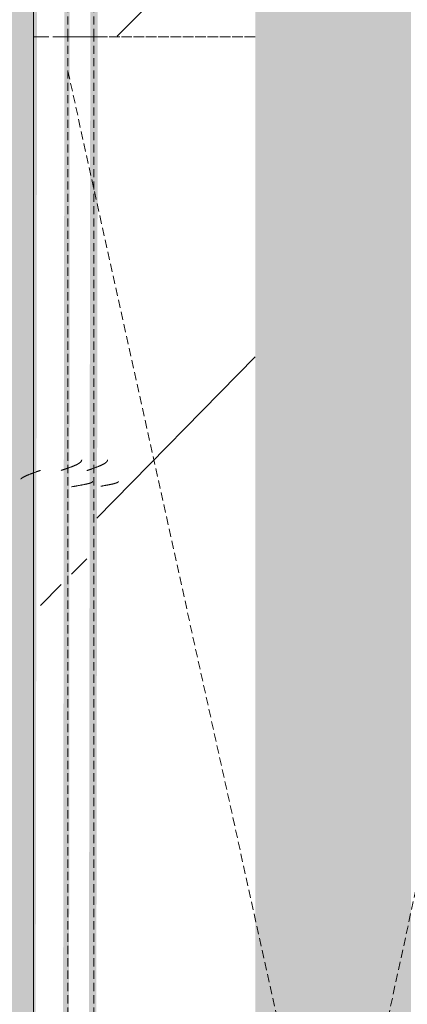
# Model space of a CAD drawing. Header units: millimetres. Extents: x 16156 to 91527, y 4646 to 113494.
# Tile 193 of 210: x 35489 to 35714, y 67155 to 67725. Entities that reach past the tile are written whole.
import ezdxf

# ---------------------------------------------------------------- set-up
doc = ezdxf.new("R2010")
doc.units = ezdxf.units.MM
doc.linetypes.add('ARC Demolished', pattern=[7.14375, 4.7625, -2.38125])
for name, color, linetype, lineweight in [('A--AR9__AlgVoorz', 1, 'Continuous', 9), ('A--L23__Vloeren', 3, 'Continuous', 9), ('A--L74__VasteSanitaireVoorz', 1, 'ARC Demolished', 9)]:
    doc.layers.add(name, color=color, linetype=linetype, lineweight=lineweight)
pattern_1 = [(135.439, (68430.44, -34604.8), (-212.1307, -208.9106), [])]
pattern_2 = [(135, (68430.44, -35670.5), (-212.132, -212.132), [])]
pattern_3 = [(315.439, (-67000.44, 34604.8), (205.6355, 215.307), [])]
pattern_4 = [(315, (-67000.44, 35670.5), (212.132, 212.132), [])]

# ---------------------------------------------------------------- blocks, each defined once
blk = doc.blocks.new('FP_297-AB-Begane grond - slooptekening')
at = {"layer": 'A--L74__VasteSanitaireVoorz'}
blk.add_line((715, -138.75), (-695, -138.75), dxfattribs=at)
blk = doc.blocks.new('FP_299-AB-Begane grond - slooptekening')
at = {"layer": 'A--L74__VasteSanitaireVoorz'}
blk.add_line((715, -153.75), (-695, -153.75), dxfattribs=at)
blk = doc.blocks.new('FP_300-AB-Begane grond - slooptekening')
at = {"layer": 'A--L74__VasteSanitaireVoorz'}
blk.add_line((-695, -173.75), (715, -173.75), dxfattribs=at)
blk = doc.blocks.new('52_PF_FB_Gutter_rectangle - End Outlet - 1430mm_W_ x 300mm_L_ x 60mm_H_ x 160mm_Dia_ 2-V290-AB-Begane grond - slooptekening')
at = {"layer": 'A--L74__VasteSanitaireVoorz', "linetype": 'Continuous'}
h = blk.add_hatch(dxfattribs=at)
h.set_pattern_fill('FP_82', color=256, style=0, pattern_type=2)
h.set_pattern_definition(pattern_1)
h.paths.add_polyline_path([(715, -134.42), (711, -45.2), (-695, -45.2), (-695, -137.1), (715, -137.1)])
h = blk.add_hatch(dxfattribs=at)
h.set_pattern_fill('FP_82', color=256, style=0, pattern_type=2)
h.set_pattern_definition(pattern_1)
h.paths.add_polyline_path([(715, -134.42), (711, -45.2), (-695, -45.2), (-695, -137.1), (715, -137.1)])
at = {"layer": 'A--L74__VasteSanitaireVoorz'}
h = blk.add_hatch(dxfattribs=at)
h.set_pattern_fill('FP_80', color=256, style=0, pattern_type=2)
h.set_pattern_definition(pattern_2)
h.paths.add_polyline_path([(715, -151.75), (711, -142.75), (-695, -142.75), (-695, -151.75), (711, -151.75)])
h = blk.add_hatch(dxfattribs=at)
h.set_pattern_fill('FP_80', color=256, style=0, pattern_type=2)
h.set_pattern_definition(pattern_2)
h.paths.add_polyline_path([(715, -151.75), (711, -142.75), (-695, -142.75), (-695, -151.75), (711, -151.75)])
h = blk.add_hatch(dxfattribs=at)
h.set_pattern_fill('FP_80', color=256, style=0, pattern_type=2)
h.set_pattern_definition(pattern_2)
h.paths.add_polyline_path([(715, -157.75), (-695, -157.75), (-695, -169.75), (715, -169.75)])
h = blk.add_hatch(dxfattribs=at)
h.set_pattern_fill('FP_80', color=256, style=0, pattern_type=2)
h.set_pattern_definition(pattern_2)
h.paths.add_polyline_path([(715, -157.75), (-695, -157.75), (-695, -169.75), (715, -169.75)])
for p, q in [((715, -45.2), (715, -137.1)), ((715, -137.1), (715, -138.75)), ((715, -139.14), (715, -138.33)), ((715, -142.75), (715, -138.75)), ((715, -142.75), (715, -151.75)), ((715, -151.75), (715, -153.75)), ((715, -157.75), (715, -153.75)), ((715, -157.75), (715, -169.75)), ((715, -173.75), (715, -169.75))]:
    blk.add_line(p, q, dxfattribs=at)
for name in ['FP_297-AB-Begane grond - slooptekening', 'FP_299-AB-Begane grond - slooptekening', 'FP_300-AB-Begane grond - slooptekening']:
    blk.add_blockref(name, (0, 0), dxfattribs=at)
blk = doc.blocks.new('FP_311-AB-Begane grond - slooptekening')
at = {"layer": 'A--L74__VasteSanitaireVoorz', "color": 240, "linetype": 'Continuous'}
for p, q in [((454.76, 134.61), (454.81, 134.31)), ((454.76, 134.61), (454.81, 134.31)), ((454.81, 134.31), (454.86, 134.02)), ((454.81, 134.31), (454.86, 134.02)), ((454.86, 134.02), (454.91, 133.72)), ((454.86, 134.02), (454.91, 133.72)), ((454.91, 133.72), (454.96, 133.43)), ((454.91, 133.72), (454.96, 133.43)), ((454.96, 133.43), (455.01, 133.14)), ((454.96, 133.43), (455.01, 133.14)), ((455.01, 133.14), (455.06, 132.85)), ((455.01, 133.14), (455.06, 132.85)), ((455.06, 132.85), (455.11, 132.57)), ((455.06, 132.85), (455.11, 132.57)), ((455.11, 132.57), (455.16, 132.29)), ((455.11, 132.57), (455.16, 132.29)), ((455.16, 132.29), (455.21, 132.01)), ((455.16, 132.29), (455.21, 132.01)), ((455.21, 132.01), (455.25, 131.73)), ((455.21, 132.01), (455.25, 131.73)), ((455.25, 131.73), (455.3, 131.45)), ((455.25, 131.73), (455.3, 131.45)), ((455.3, 131.45), (455.35, 131.18)), ((455.3, 131.45), (455.35, 131.18)), ((455.35, 131.18), (455.4, 130.91)), ((455.35, 131.18), (455.4, 130.91)), ((455.4, 130.91), (455.45, 130.65)), ((455.4, 130.91), (455.45, 130.65)), ((455.45, 130.65), (455.5, 130.39)), ((455.45, 130.65), (455.5, 130.39)), ((455.5, 130.39), (455.55, 130.13)), ((455.5, 130.39), (455.55, 130.13)), ((455.55, 130.13), (455.6, 129.88)), ((455.55, 130.13), (455.6, 129.88)), ((455.6, 129.88), (455.65, 129.63)), ((455.6, 129.88), (455.65, 129.63)), ((455.65, 129.63), (455.7, 129.39)), ((455.65, 129.63), (455.7, 129.39)), ((455.7, 129.39), (455.74, 129.15)), ((455.7, 129.39), (455.74, 129.15)), ((455.74, 129.15), (455.79, 128.91)), ((455.74, 129.15), (455.79, 128.91)), ((455.79, 128.91), (455.84, 128.68)), ((455.79, 128.91), (455.84, 128.68)), ((455.84, 128.68), (455.89, 128.45)), ((455.84, 128.68), (455.89, 128.45)), ((455.89, 128.45), (455.94, 128.23)), ((455.89, 128.45), (455.94, 128.23)), ((455.94, 128.23), (455.99, 128.02)), ((455.94, 128.23), (455.99, 128.02)), ((455.99, 128.02), (456.04, 127.81)), ((455.99, 128.02), (456.04, 127.81)), ((456.04, 127.81), (456.09, 127.6)), ((456.04, 127.81), (456.09, 127.6)), ((456.09, 127.6), (456.14, 127.4)), ((456.09, 127.6), (456.14, 127.4)), ((456.14, 127.4), (456.19, 127.21)), ((456.14, 127.4), (456.19, 127.21)), ((456.19, 127.21), (456.23, 127.02)), ((456.19, 127.21), (456.23, 127.02)), ((456.23, 127.02), (456.28, 126.84)), ((456.23, 127.02), (456.28, 126.84)), ((456.28, 126.84), (456.33, 126.66)), ((456.28, 126.84), (456.33, 126.66)), ((456.33, 126.66), (456.38, 126.49)), ((456.33, 126.66), (456.38, 126.49)), ((456.38, 126.49), (456.43, 126.33)), ((456.38, 126.49), (456.43, 126.33)), ((456.43, 126.33), (456.48, 126.17)), ((456.43, 126.33), (456.48, 126.17)), ((456.48, 126.17), (456.53, 126.02)), ((456.48, 126.17), (456.53, 126.02)), ((456.53, 126.02), (456.58, 125.87)), ((456.53, 126.02), (456.58, 125.87)), ((456.58, 125.87), (456.63, 125.73)), ((456.58, 125.87), (456.63, 125.73)), ((456.63, 125.73), (456.68, 125.6)), ((456.63, 125.73), (456.68, 125.6)), ((456.68, 125.6), (456.72, 125.47)), ((456.68, 125.6), (456.72, 125.47)), ((456.72, 125.47), (456.77, 125.35)), ((456.72, 125.47), (456.77, 125.35)), ((456.77, 125.35), (456.82, 125.24)), ((456.77, 125.35), (456.82, 125.24)), ((456.82, 125.24), (456.87, 125.14)), ((456.82, 125.24), (456.87, 125.14)), ((456.87, 125.14), (456.92, 125.04)), ((456.87, 125.14), (456.92, 125.04)), ((456.92, 125.04), (456.97, 124.95)), ((456.92, 125.04), (456.97, 124.95)), ((456.97, 124.95), (457.02, 124.86)), ((456.97, 124.95), (457.02, 124.86)), ((457.02, 124.86), (457.07, 124.79)), ((457.02, 124.86), (457.07, 124.79)), ((457.07, 124.79), (457.12, 124.72)), ((457.07, 124.79), (457.12, 124.72)), ((457.12, 124.72), (457.16, 124.66)), ((457.12, 124.72), (457.16, 124.66)), ((457.16, 124.66), (457.21, 124.6)), ((457.16, 124.66), (457.21, 124.6)), ((457.21, 124.6), (457.26, 124.55)), ((457.21, 124.6), (457.26, 124.55)), ((457.26, 124.55), (457.31, 124.51)), ((457.26, 124.55), (457.31, 124.51)), ((457.31, 124.51), (457.36, 124.48)), ((457.31, 124.51), (457.36, 124.48)), ((457.36, 124.48), (457.41, 124.45)), ((457.36, 124.48), (457.41, 124.45)), ((457.41, 124.45), (457.46, 124.43)), ((457.41, 124.45), (457.46, 124.43)), ((457.46, 124.43), (457.51, 124.42)), ((457.46, 124.43), (457.51, 124.42))]:
    blk.add_line(p, q, dxfattribs=at)
blk = doc.blocks.new('FP_312-AB-Begane grond - slooptekening')
at = {"layer": 'A--L74__VasteSanitaireVoorz', "color": 240, "linetype": 'Continuous'}
for p, q in [((463.83, 142.75), (463.92, 142.46)), ((463.83, 142.75), (463.92, 142.46)), ((463.92, 142.46), (464.02, 142.16)), ((463.92, 142.46), (464.02, 142.16)), ((464.02, 142.16), (464.12, 141.87)), ((464.02, 142.16), (464.12, 141.87)), ((464.12, 141.87), (464.22, 141.58)), ((464.12, 141.87), (464.22, 141.58)), ((464.22, 141.58), (464.32, 141.28)), ((464.22, 141.58), (464.32, 141.28)), ((464.32, 141.28), (464.42, 140.99)), ((464.32, 141.28), (464.42, 140.99)), ((464.42, 140.99), (464.51, 140.7)), ((464.42, 140.99), (464.51, 140.7)), ((464.51, 140.7), (464.61, 140.41)), ((464.51, 140.7), (464.61, 140.41)), ((464.61, 140.41), (464.71, 140.13)), ((464.61, 140.41), (464.71, 140.13)), ((464.71, 140.13), (464.81, 139.84)), ((464.71, 140.13), (464.81, 139.84)), ((464.81, 139.84), (464.91, 139.55)), ((464.81, 139.84), (464.91, 139.55)), ((464.91, 139.55), (465, 139.27)), ((464.91, 139.55), (465, 139.27)), ((465, 139.27), (465.1, 138.99)), ((465, 139.27), (465.1, 138.99)), ((465.1, 138.99), (465.2, 138.71)), ((465.1, 138.99), (465.2, 138.71)), ((465.2, 138.71), (465.3, 138.44)), ((465.2, 138.71), (465.3, 138.44)), ((465.3, 138.44), (465.4, 138.17)), ((465.3, 138.44), (465.4, 138.17)), ((465.4, 138.17), (465.5, 137.89)), ((465.4, 138.17), (465.5, 137.89)), ((465.5, 137.89), (465.59, 137.63)), ((465.5, 137.89), (465.59, 137.63)), ((465.59, 137.63), (465.69, 137.36)), ((465.59, 137.63), (465.69, 137.36)), ((465.69, 137.36), (465.79, 137.1)), ((465.69, 137.36), (465.79, 137.1)), ((465.79, 137.1), (465.89, 136.84)), ((465.79, 137.1), (465.89, 136.84)), ((465.89, 136.84), (465.99, 136.59)), ((465.89, 136.84), (465.99, 136.59)), ((465.99, 136.59), (466.08, 136.34)), ((465.99, 136.59), (466.08, 136.34)), ((466.08, 136.34), (466.18, 136.09)), ((466.08, 136.34), (466.18, 136.09)), ((466.18, 136.09), (466.28, 135.85)), ((466.18, 136.09), (466.28, 135.85)), ((466.28, 135.85), (466.38, 135.61)), ((466.28, 135.85), (466.38, 135.61)), ((466.38, 135.61), (466.48, 135.38)), ((466.38, 135.61), (466.48, 135.38)), ((466.48, 135.38), (466.58, 135.15)), ((466.48, 135.38), (466.58, 135.15)), ((466.58, 135.15), (466.67, 134.92)), ((466.58, 135.15), (466.67, 134.92)), ((466.67, 134.92), (466.77, 134.7)), ((466.67, 134.92), (466.77, 134.7)), ((466.77, 134.7), (466.87, 134.49)), ((466.77, 134.7), (466.87, 134.49)), ((466.87, 134.49), (466.97, 134.28)), ((466.87, 134.49), (466.97, 134.28)), ((466.97, 134.28), (467.07, 134.07)), ((466.97, 134.28), (467.07, 134.07)), ((467.07, 134.07), (467.16, 133.87)), ((467.07, 134.07), (467.16, 133.87)), ((467.16, 133.87), (467.26, 133.68)), ((467.16, 133.87), (467.26, 133.68)), ((467.26, 133.68), (467.36, 133.49)), ((467.26, 133.68), (467.36, 133.49)), ((467.36, 133.49), (467.46, 133.31)), ((467.36, 133.49), (467.46, 133.31)), ((467.46, 133.31), (467.56, 133.13)), ((467.46, 133.31), (467.56, 133.13)), ((467.56, 133.13), (467.66, 132.95)), ((467.56, 133.13), (467.66, 132.95)), ((467.66, 132.95), (467.75, 132.79)), ((467.66, 132.95), (467.75, 132.79)), ((467.75, 132.79), (467.85, 132.63)), ((467.75, 132.79), (467.85, 132.63)), ((467.85, 132.63), (467.95, 132.47)), ((467.85, 132.63), (467.95, 132.47)), ((467.95, 132.47), (468.05, 132.33)), ((467.95, 132.47), (468.05, 132.33)), ((468.05, 132.33), (468.15, 132.18)), ((468.05, 132.33), (468.15, 132.18)), ((468.15, 132.18), (468.24, 132.05)), ((468.15, 132.18), (468.24, 132.05)), ((468.24, 132.05), (468.34, 131.92)), ((468.24, 132.05), (468.34, 131.92)), ((468.34, 131.92), (468.44, 131.8)), ((468.34, 131.92), (468.44, 131.8)), ((468.44, 131.8), (468.54, 131.68)), ((468.44, 131.8), (468.54, 131.68)), ((468.54, 131.68), (468.64, 131.57)), ((468.54, 131.68), (468.64, 131.57)), ((468.64, 131.57), (468.74, 131.47)), ((468.64, 131.57), (468.74, 131.47)), ((468.74, 131.47), (468.83, 131.37)), ((468.74, 131.47), (468.83, 131.37)), ((468.83, 131.37), (468.93, 131.29)), ((468.83, 131.37), (468.93, 131.29)), ((468.93, 131.29), (469.03, 131.2)), ((468.93, 131.29), (469.03, 131.2)), ((469.03, 131.2), (469.13, 131.13)), ((469.03, 131.2), (469.13, 131.13)), ((469.13, 131.13), (469.23, 131.06)), ((469.13, 131.13), (469.23, 131.06)), ((469.23, 131.06), (469.32, 131)), ((469.23, 131.06), (469.32, 131)), ((469.32, 131), (469.42, 130.95)), ((469.32, 131), (469.42, 130.95)), ((469.42, 130.95), (469.52, 130.9)), ((469.42, 130.95), (469.52, 130.9)), ((469.52, 130.9), (469.62, 130.86)), ((469.52, 130.9), (469.62, 130.86)), ((469.62, 130.86), (469.72, 130.83)), ((469.62, 130.86), (469.72, 130.83)), ((469.72, 130.83), (469.82, 130.8)), ((469.72, 130.83), (469.82, 130.8)), ((469.82, 130.8), (469.91, 130.78)), ((469.82, 130.8), (469.91, 130.78)), ((469.91, 130.78), (470.01, 130.77)), ((469.91, 130.78), (470.01, 130.77))]:
    blk.add_line(p, q, dxfattribs=at)
at = {"layer": 'A--L74__VasteSanitaireVoorz'}
blk.add_line((-695, 138.75), (715, 138.75), dxfattribs=at)
blk = doc.blocks.new('FP_313-AB-Begane grond - slooptekening')
at = {"layer": 'A--L74__VasteSanitaireVoorz', "color": 240, "linetype": 'Continuous'}
for p, q in [((454.42, 151.75), (454.47, 151.45)), ((454.42, 151.75), (454.47, 151.45)), ((454.47, 151.45), (454.52, 151.14)), ((454.47, 151.45), (454.52, 151.14)), ((454.52, 151.14), (454.57, 150.84)), ((454.52, 151.14), (454.57, 150.84)), ((454.57, 150.84), (454.62, 150.54)), ((454.57, 150.84), (454.62, 150.54)), ((454.62, 150.54), (454.67, 150.24)), ((454.62, 150.54), (454.67, 150.24)), ((454.67, 150.24), (454.72, 149.94)), ((454.67, 150.24), (454.72, 149.94)), ((454.72, 149.94), (454.76, 149.64)), ((454.72, 149.94), (454.76, 149.64)), ((454.76, 149.64), (454.81, 149.34)), ((454.76, 149.64), (454.81, 149.34)), ((454.81, 149.34), (454.86, 149.05)), ((454.81, 149.34), (454.86, 149.05)), ((454.86, 149.05), (454.91, 148.75)), ((454.86, 149.05), (454.91, 148.75)), ((454.91, 148.75), (454.96, 148.46)), ((454.91, 148.75), (454.96, 148.46)), ((454.96, 148.46), (455.01, 148.17)), ((454.96, 148.46), (455.01, 148.17)), ((455.01, 148.17), (455.06, 147.88)), ((455.01, 148.17), (455.06, 147.88)), ((455.06, 147.88), (455.11, 147.6)), ((455.06, 147.88), (455.11, 147.6)), ((455.11, 147.6), (455.16, 147.31)), ((455.11, 147.6), (455.16, 147.31)), ((455.16, 147.31), (455.21, 147.03)), ((455.16, 147.31), (455.21, 147.03)), ((455.21, 147.03), (455.26, 146.75)), ((455.21, 147.03), (455.26, 146.75)), ((455.26, 146.75), (455.3, 146.48)), ((455.26, 146.75), (455.3, 146.48)), ((455.3, 146.48), (455.35, 146.21)), ((455.3, 146.48), (455.35, 146.21)), ((455.35, 146.21), (455.4, 145.94)), ((455.35, 146.21), (455.4, 145.94)), ((455.4, 145.94), (455.45, 145.67)), ((455.4, 145.94), (455.45, 145.67)), ((455.45, 145.67), (455.5, 145.41)), ((455.45, 145.67), (455.5, 145.41)), ((455.5, 145.41), (455.55, 145.15)), ((455.5, 145.41), (455.55, 145.15)), ((455.55, 145.15), (455.6, 144.9)), ((455.55, 145.15), (455.6, 144.9)), ((455.6, 144.9), (455.65, 144.65)), ((455.6, 144.9), (455.65, 144.65)), ((455.65, 144.65), (455.7, 144.4)), ((455.65, 144.65), (455.7, 144.4)), ((455.7, 144.4), (455.75, 144.16)), ((455.7, 144.4), (455.75, 144.16)), ((455.75, 144.16), (455.8, 143.93)), ((455.75, 144.16), (455.8, 143.93)), ((455.8, 143.93), (455.84, 143.7)), ((455.8, 143.93), (455.84, 143.7)), ((455.84, 143.7), (455.89, 143.47)), ((455.84, 143.7), (455.89, 143.47)), ((455.89, 143.47), (455.94, 143.25)), ((455.89, 143.47), (455.94, 143.25)), ((455.94, 143.25), (455.99, 143.03)), ((455.94, 143.25), (455.99, 143.03)), ((455.99, 143.03), (456.04, 142.82)), ((455.99, 143.03), (456.04, 142.82)), ((456.04, 142.82), (456.09, 142.61)), ((456.04, 142.82), (456.09, 142.61)), ((456.09, 142.61), (456.14, 142.41)), ((456.09, 142.61), (456.14, 142.41)), ((456.14, 142.41), (456.19, 142.22)), ((456.14, 142.41), (456.19, 142.22)), ((456.19, 142.22), (456.24, 142.03)), ((456.19, 142.22), (456.24, 142.03)), ((456.24, 142.03), (456.29, 141.85)), ((456.24, 142.03), (456.29, 141.85)), ((456.29, 141.85), (456.34, 141.67)), ((456.29, 141.85), (456.34, 141.67)), ((456.34, 141.67), (456.38, 141.5)), ((456.34, 141.67), (456.38, 141.5)), ((456.38, 141.5), (456.43, 141.33)), ((456.38, 141.5), (456.43, 141.33)), ((456.43, 141.33), (456.48, 141.17)), ((456.43, 141.33), (456.48, 141.17)), ((456.48, 141.17), (456.53, 141.02)), ((456.48, 141.17), (456.53, 141.02)), ((456.53, 141.02), (456.58, 140.88)), ((456.53, 141.02), (456.58, 140.88)), ((456.58, 140.88), (456.63, 140.74)), ((456.58, 140.88), (456.63, 140.74)), ((456.63, 140.74), (456.68, 140.6)), ((456.63, 140.74), (456.68, 140.6)), ((456.68, 140.6), (456.73, 140.48)), ((456.68, 140.6), (456.73, 140.48)), ((456.73, 140.48), (456.78, 140.36)), ((456.73, 140.48), (456.78, 140.36)), ((456.78, 140.36), (456.83, 140.25)), ((456.78, 140.36), (456.83, 140.25)), ((456.83, 140.25), (456.88, 140.14)), ((456.83, 140.25), (456.88, 140.14)), ((456.88, 140.14), (456.92, 140.04)), ((456.88, 140.14), (456.92, 140.04)), ((456.92, 140.04), (456.97, 139.95)), ((456.92, 140.04), (456.97, 139.95)), ((456.97, 139.95), (457.02, 139.87)), ((456.97, 139.95), (457.02, 139.87)), ((457.02, 139.87), (457.07, 139.79)), ((457.02, 139.87), (457.07, 139.79)), ((457.07, 139.79), (457.12, 139.72)), ((457.07, 139.79), (457.12, 139.72)), ((457.12, 139.72), (457.17, 139.66)), ((457.12, 139.72), (457.17, 139.66)), ((457.17, 139.66), (457.22, 139.6)), ((457.17, 139.66), (457.22, 139.6)), ((457.22, 139.6), (457.27, 139.55)), ((457.22, 139.6), (457.27, 139.55)), ((457.27, 139.55), (457.32, 139.51)), ((457.27, 139.55), (457.32, 139.51)), ((457.32, 139.51), (457.37, 139.48)), ((457.32, 139.51), (457.37, 139.48)), ((457.37, 139.48), (457.42, 139.45)), ((457.37, 139.48), (457.42, 139.45)), ((457.42, 139.45), (457.46, 139.43)), ((457.42, 139.45), (457.46, 139.43)), ((457.46, 139.43), (457.51, 139.42)), ((457.46, 139.43), (457.51, 139.42))]:
    blk.add_line(p, q, dxfattribs=at)
blk = doc.blocks.new('FP_314-AB-Begane grond - slooptekening')
at = {"layer": 'A--L74__VasteSanitaireVoorz', "color": 240, "linetype": 'Continuous'}
for p, q in [((463.86, 157.75), (463.96, 157.46)), ((463.86, 157.75), (463.96, 157.46)), ((463.96, 157.46), (464.05, 157.16)), ((463.96, 157.46), (464.05, 157.16)), ((464.05, 157.16), (464.15, 156.87)), ((464.05, 157.16), (464.15, 156.87)), ((464.15, 156.87), (464.25, 156.58)), ((464.15, 156.87), (464.25, 156.58)), ((464.25, 156.58), (464.35, 156.28)), ((464.25, 156.58), (464.35, 156.28)), ((464.35, 156.28), (464.45, 155.99)), ((464.35, 156.28), (464.45, 155.99)), ((464.45, 155.99), (464.55, 155.7)), ((464.45, 155.99), (464.55, 155.7)), ((464.55, 155.7), (464.64, 155.41)), ((464.55, 155.7), (464.64, 155.41)), ((464.64, 155.41), (464.74, 155.13)), ((464.64, 155.41), (464.74, 155.13)), ((464.74, 155.13), (464.84, 154.84)), ((464.74, 155.13), (464.84, 154.84)), ((464.84, 154.84), (464.94, 154.55)), ((464.84, 154.84), (464.94, 154.55)), ((464.94, 154.55), (465.04, 154.27)), ((464.94, 154.55), (465.04, 154.27)), ((465.04, 154.27), (465.13, 153.99)), ((465.04, 154.27), (465.13, 153.99)), ((465.13, 153.99), (465.23, 153.71)), ((465.13, 153.99), (465.23, 153.71)), ((465.23, 153.71), (465.33, 153.44)), ((465.23, 153.71), (465.33, 153.44)), ((465.33, 153.44), (465.43, 153.17)), ((465.33, 153.44), (465.43, 153.17)), ((465.43, 153.17), (465.53, 152.89)), ((465.43, 153.17), (465.53, 152.89)), ((465.53, 152.89), (465.63, 152.63)), ((465.53, 152.89), (465.63, 152.63)), ((465.63, 152.63), (465.72, 152.36)), ((465.63, 152.63), (465.72, 152.36)), ((465.72, 152.36), (465.82, 152.1)), ((465.72, 152.36), (465.82, 152.1)), ((465.82, 152.1), (465.92, 151.84)), ((465.82, 152.1), (465.92, 151.84)), ((465.92, 151.84), (466.02, 151.59)), ((465.92, 151.84), (466.02, 151.59)), ((466.02, 151.59), (466.12, 151.34)), ((466.02, 151.59), (466.12, 151.34)), ((466.12, 151.34), (466.21, 151.09)), ((466.12, 151.34), (466.21, 151.09)), ((466.21, 151.09), (466.31, 150.85)), ((466.21, 151.09), (466.31, 150.85)), ((466.31, 150.85), (466.41, 150.61)), ((466.31, 150.85), (466.41, 150.61)), ((466.41, 150.61), (466.51, 150.38)), ((466.41, 150.61), (466.51, 150.38)), ((466.51, 150.38), (466.61, 150.15)), ((466.51, 150.38), (466.61, 150.15)), ((466.61, 150.15), (466.71, 149.92)), ((466.61, 150.15), (466.71, 149.92)), ((466.71, 149.92), (466.8, 149.7)), ((466.71, 149.92), (466.8, 149.7)), ((466.8, 149.7), (466.9, 149.49)), ((466.8, 149.7), (466.9, 149.49)), ((466.9, 149.49), (467, 149.28)), ((466.9, 149.49), (467, 149.28)), ((467, 149.28), (467.1, 149.07)), ((467, 149.28), (467.1, 149.07)), ((467.1, 149.07), (467.2, 148.87)), ((467.1, 149.07), (467.2, 148.87)), ((467.2, 148.87), (467.29, 148.68)), ((467.2, 148.87), (467.29, 148.68)), ((467.29, 148.68), (467.39, 148.49)), ((467.29, 148.68), (467.39, 148.49)), ((467.39, 148.49), (467.49, 148.31)), ((467.39, 148.49), (467.49, 148.31)), ((467.49, 148.31), (467.59, 148.13)), ((467.49, 148.31), (467.59, 148.13)), ((467.59, 148.13), (467.69, 147.95)), ((467.59, 148.13), (467.69, 147.95)), ((467.69, 147.95), (467.79, 147.79)), ((467.69, 147.95), (467.79, 147.79)), ((467.79, 147.79), (467.88, 147.63)), ((467.79, 147.79), (467.88, 147.63)), ((467.88, 147.63), (467.98, 147.47)), ((467.88, 147.63), (467.98, 147.47)), ((467.98, 147.47), (468.08, 147.33)), ((467.98, 147.47), (468.08, 147.33)), ((468.08, 147.33), (468.18, 147.18)), ((468.08, 147.33), (468.18, 147.18)), ((468.18, 147.18), (468.28, 147.05)), ((468.18, 147.18), (468.28, 147.05)), ((468.28, 147.05), (468.37, 146.92)), ((468.28, 147.05), (468.37, 146.92)), ((468.37, 146.92), (468.47, 146.8)), ((468.37, 146.92), (468.47, 146.8)), ((468.47, 146.8), (468.57, 146.68)), ((468.47, 146.8), (468.57, 146.68)), ((468.57, 146.68), (468.67, 146.57)), ((468.57, 146.68), (468.67, 146.57)), ((468.67, 146.57), (468.77, 146.47)), ((468.67, 146.57), (468.77, 146.47)), ((468.77, 146.47), (468.87, 146.37)), ((468.77, 146.47), (468.87, 146.37)), ((468.87, 146.37), (468.96, 146.29)), ((468.87, 146.37), (468.96, 146.29)), ((468.96, 146.29), (469.06, 146.2)), ((468.96, 146.29), (469.06, 146.2)), ((469.06, 146.2), (469.16, 146.13)), ((469.06, 146.2), (469.16, 146.13)), ((469.16, 146.13), (469.26, 146.06)), ((469.16, 146.13), (469.26, 146.06)), ((469.26, 146.06), (469.36, 146)), ((469.26, 146.06), (469.36, 146)), ((469.36, 146), (469.45, 145.95)), ((469.36, 146), (469.45, 145.95)), ((469.45, 145.95), (469.55, 145.9)), ((469.45, 145.95), (469.55, 145.9)), ((469.55, 145.9), (469.65, 145.86)), ((469.55, 145.9), (469.65, 145.86)), ((469.65, 145.86), (469.75, 145.83)), ((469.65, 145.86), (469.75, 145.83)), ((469.75, 145.83), (469.85, 145.8)), ((469.75, 145.83), (469.85, 145.8)), ((469.85, 145.8), (469.95, 145.78)), ((469.85, 145.8), (469.95, 145.78)), ((469.95, 145.78), (470.04, 145.77)), ((469.95, 145.78), (470.04, 145.77))]:
    blk.add_line(p, q, dxfattribs=at)
at = {"layer": 'A--L74__VasteSanitaireVoorz'}
blk.add_line((-695, 153.75), (715, 153.75), dxfattribs=at)
blk = doc.blocks.new('FP_315-AB-Begane grond - slooptekening')
at = {"layer": 'A--L74__VasteSanitaireVoorz', "color": 240, "linetype": 'Continuous'}
for p, q in [((458.85, 181.13), (458.95, 181.03)), ((458.85, 181.13), (458.95, 181.03)), ((458.95, 181.03), (459.05, 180.93)), ((458.95, 181.03), (459.05, 180.93)), ((459.05, 180.93), (459.15, 180.82)), ((459.05, 180.93), (459.15, 180.82)), ((459.15, 180.82), (459.24, 180.7)), ((459.15, 180.82), (459.24, 180.7)), ((459.24, 180.7), (459.34, 180.58)), ((459.24, 180.7), (459.34, 180.58)), ((459.34, 180.58), (459.44, 180.45)), ((459.34, 180.58), (459.44, 180.45)), ((459.44, 180.45), (459.54, 180.32)), ((459.44, 180.45), (459.54, 180.32)), ((459.54, 180.32), (459.64, 180.17)), ((459.54, 180.32), (459.64, 180.17)), ((459.64, 180.17), (459.73, 180.03)), ((459.64, 180.17), (459.73, 180.03)), ((459.73, 180.03), (459.83, 179.87)), ((459.73, 180.03), (459.83, 179.87)), ((459.83, 179.87), (459.93, 179.71)), ((459.83, 179.87), (459.93, 179.71)), ((459.93, 179.71), (460.03, 179.55)), ((459.93, 179.71), (460.03, 179.55)), ((460.03, 179.55), (460.13, 179.37)), ((460.03, 179.55), (460.13, 179.37)), ((460.13, 179.37), (460.23, 179.19)), ((460.13, 179.37), (460.23, 179.19)), ((460.23, 179.19), (460.32, 179.01)), ((460.23, 179.19), (460.32, 179.01)), ((460.32, 179.01), (460.42, 178.82)), ((460.32, 179.01), (460.42, 178.82)), ((460.42, 178.82), (460.52, 178.63)), ((460.42, 178.82), (460.52, 178.63)), ((460.52, 178.63), (460.62, 178.43)), ((460.52, 178.63), (460.62, 178.43)), ((460.62, 178.43), (460.72, 178.22)), ((460.62, 178.43), (460.72, 178.22)), ((460.72, 178.22), (460.81, 178.01)), ((460.72, 178.22), (460.81, 178.01)), ((460.81, 178.01), (460.91, 177.8)), ((460.81, 178.01), (460.91, 177.8)), ((460.91, 177.8), (461.01, 177.58)), ((460.91, 177.8), (461.01, 177.58)), ((461.01, 177.58), (461.11, 177.35)), ((461.01, 177.58), (461.11, 177.35)), ((461.11, 177.35), (461.21, 177.12)), ((461.11, 177.35), (461.21, 177.12)), ((461.21, 177.12), (461.31, 176.89)), ((461.21, 177.12), (461.31, 176.89)), ((461.31, 176.89), (461.4, 176.65)), ((461.31, 176.89), (461.4, 176.65)), ((461.4, 176.65), (461.5, 176.41)), ((461.4, 176.65), (461.5, 176.41)), ((461.5, 176.41), (461.6, 176.16)), ((461.5, 176.41), (461.6, 176.16)), ((461.6, 176.16), (461.7, 175.91)), ((461.6, 176.16), (461.7, 175.91)), ((461.7, 175.91), (461.8, 175.66)), ((461.7, 175.91), (461.8, 175.66)), ((461.8, 175.66), (461.89, 175.4)), ((461.8, 175.66), (461.89, 175.4)), ((461.89, 175.4), (461.99, 175.14)), ((461.89, 175.4), (461.99, 175.14)), ((461.99, 175.14), (462.09, 174.87)), ((461.99, 175.14), (462.09, 174.87)), ((462.09, 174.87), (462.19, 174.61)), ((462.09, 174.87), (462.19, 174.61)), ((462.19, 174.61), (462.29, 174.33)), ((462.19, 174.61), (462.29, 174.33)), ((462.29, 174.33), (462.39, 174.06)), ((462.29, 174.33), (462.39, 174.06)), ((462.39, 174.06), (462.48, 173.79)), ((462.39, 174.06), (462.48, 173.79)), ((462.48, 173.79), (462.58, 173.51)), ((462.48, 173.79), (462.58, 173.51)), ((462.58, 173.51), (462.68, 173.23)), ((462.58, 173.51), (462.68, 173.23)), ((462.68, 173.23), (462.78, 172.95)), ((462.68, 173.23), (462.78, 172.95)), ((462.78, 172.95), (462.88, 172.66)), ((462.78, 172.95), (462.88, 172.66)), ((462.88, 172.66), (462.97, 172.37)), ((462.88, 172.66), (462.97, 172.37)), ((462.97, 172.37), (463.07, 172.09)), ((462.97, 172.37), (463.07, 172.09)), ((463.07, 172.09), (463.17, 171.8)), ((463.07, 172.09), (463.17, 171.8)), ((463.17, 171.8), (463.27, 171.51)), ((463.17, 171.8), (463.27, 171.51)), ((463.27, 171.51), (463.37, 171.22)), ((463.27, 171.51), (463.37, 171.22)), ((463.37, 171.22), (463.47, 170.92)), ((463.37, 171.22), (463.47, 170.92)), ((463.47, 170.92), (463.56, 170.63)), ((463.47, 170.92), (463.56, 170.63)), ((463.56, 170.63), (463.66, 170.34)), ((463.56, 170.63), (463.66, 170.34)), ((463.66, 170.34), (463.76, 170.04)), ((463.66, 170.34), (463.76, 170.04)), ((463.76, 170.04), (463.86, 169.75)), ((463.76, 170.04), (463.86, 169.75))]:
    blk.add_line(p, q, dxfattribs=at)
at = {"layer": 'A--L74__VasteSanitaireVoorz'}
blk.add_line((715, 173.75), (-695, 173.75), dxfattribs=at)
blk = doc.blocks.new('52_PF_FB_Gutter_rectangle - End Outlet - 1430mm_W_ x 300mm_L_ x 60mm_H_ x 160mm_Dia_ 2-V305-AB-Begane grond - slooptekening')
at = {"layer": 'A--L74__VasteSanitaireVoorz'}
h = blk.add_hatch(dxfattribs=at)
h.set_pattern_fill('FP_83', color=256, style=0, pattern_type=2)
h.set_pattern_definition(pattern_4)
h.paths.add_polyline_path([(-695, 169.75), (-695, 157.75), (715, 157.75), (715, 169.75), (-418.25, 169.75)])
h = blk.add_hatch(dxfattribs=at)
h.set_pattern_fill('FP_83', color=256, style=0, pattern_type=2)
h.set_pattern_definition(pattern_4)
h.paths.add_polyline_path([(-695, 169.75), (-695, 157.75), (715, 157.75), (715, 169.75), (-418.25, 169.75)])
h = blk.add_hatch(dxfattribs=at)
h.set_pattern_fill('FP_83', color=256, style=0, pattern_type=2)
h.set_pattern_definition(pattern_4)
h.paths.add_polyline_path([(-695, 142.75), (715, 142.75), (715, 151.75), (-695, 151.75)])
h = blk.add_hatch(dxfattribs=at)
h.set_pattern_fill('FP_83', color=256, style=0, pattern_type=2)
h.set_pattern_definition(pattern_4)
h.paths.add_polyline_path([(-695, 142.75), (715, 142.75), (715, 151.75), (-695, 151.75)])
at = {"layer": 'A--L74__VasteSanitaireVoorz', "linetype": 'Continuous'}
h = blk.add_hatch(dxfattribs=at)
h.set_pattern_fill('FP_85', color=256, style=0, pattern_type=2)
h.set_pattern_definition(pattern_3)
h.paths.add_polyline_path([(-695, 134.42), (-695, 45.2), (715, 45.2), (715, 137.1), (-695, 137.1)])
h = blk.add_hatch(dxfattribs=at)
h.set_pattern_fill('FP_85', color=256, style=0, pattern_type=2)
h.set_pattern_definition(pattern_3)
h.paths.add_polyline_path([(-695, 134.42), (-695, 45.2), (715, 45.2), (715, 137.1), (-695, 137.1)])
at = {"layer": 'A--L74__VasteSanitaireVoorz'}
for p, q in [((715, 169.75), (715, 173.75)), ((715, 169.75), (715, 157.75)), ((715, 153.75), (715, 157.75)), ((0, 0), (695, 153.75)), ((715, 153.75), (715, 151.75)), ((715, 151.75), (715, 142.75)), ((715, 138.75), (715, 142.75)), ((715, 138.33), (715, 139.14)), ((715, 138.75), (715, 137.1)), ((715, 137.1), (715, 45.2)), ((0, 0), (691.25, -150))]:
    blk.add_line(p, q, dxfattribs=at)
for name in ['FP_315-AB-Begane grond - slooptekening', 'FP_314-AB-Begane grond - slooptekening', 'FP_312-AB-Begane grond - slooptekening']:
    blk.add_blockref(name, (0, 0), dxfattribs=at)
at = {"layer": 'A--L74__VasteSanitaireVoorz', "linetype": 'Continuous'}
for name in ['FP_313-AB-Begane grond - slooptekening', 'FP_311-AB-Begane grond - slooptekening']:
    blk.add_blockref(name, (0, 0), dxfattribs=at)

msp = doc.modelspace()

# ---------------------------------------------------------------- hatches: boundary and pattern name
at = {"layer": 'A--AR9__AlgVoorz'}
h = msp.add_hatch(color=7, dxfattribs=at)
h.paths.add_polyline_path([(34992.21, 66090.94), (35035.69, 66090.94), (35035.69, 66103.44), (44949.11, 66103.44), (44949.11, 69721.44), (44914.25, 69721.44), (44914.25, 68707.44), (43114.25, 68707.44), (43114.25, 69721.44), (41917.26, 69725.44), (41917.26, 70221.44), (43114.25, 70224.13), (43114.25, 72321.44), (41917.26, 72325.44), (41917.26, 72821.44), (43114.25, 72829.12), (43114.25, 73543.44), (44914.25, 73543.44), (44914.25, 72821.44), (44949.11, 72821.44), (44946.01, 73925.94), (39384.05, 73925.94), (39384.05, 73938.44), (33209.25, 73938.44), (33209.25, 72383.44), (32470.07, 72383.44), (32470.07, 70583.44), (33209.25, 70583.44), (33209.25, 66383.44), (32470.07, 66383.44), (32470.07, 66090.94), (34835.58, 66090.94)])
h.paths.add_polyline_path([(37637.57, 66285.44), (35496.75, 66289.44), (35500.75, 66304.27), (35844.25, 66305.44), (35840.25, 69126.62), (35496.75, 69129.44), (35496.77, 69144.27), (38106.75, 69141.01), (38102.75, 69126.62), (37759.25, 69125.44), (37763.25, 66304.27), (38106.75, 66297.88), (38106.75, 66286.62), (37759.25, 66285.44)])
h.paths.add_polyline_path([(35828.25, 66305.44), (35824.38, 66305.44), (35828.25, 69125.44), (35844.11, 69125.44), (35840.25, 66305.44)])
h.paths.add_polyline_path([(38104.75, 66305.44), (38086.88, 66305.44), (38090.75, 69125.44), (38106.61, 69125.44), (38105.58, 66305.44)])
h.paths.add_polyline_path([(35497.28, 66305.44), (35496.88, 66305.44), (35500.75, 69125.44), (35516.61, 69125.44), (35512.75, 66305.44), (35497.92, 66305.44)])
h.paths.add_polyline_path([(38070.1, 66305.44), (37978.2, 66305.44), (37978.2, 69125.44), (38071.54, 69125.44), (38070.54, 66305.44)])
h.paths.add_polyline_path([(37759.78, 66305.44), (37759.38, 66305.44), (37763.25, 69125.44), (37779.11, 69125.44), (37775.25, 66305.44), (37760.42, 66305.44)])
h.paths.add_polyline_path([(38084.75, 66305.44), (38071.88, 66305.44), (38075.75, 69125.44), (38086.68, 69125.44), (38085.27, 66305.44)])
h.paths.add_polyline_path([(35517.02, 66305.44), (35516.82, 66305.44), (35518.75, 69125.44), (35531.61, 69125.44), (35527.75, 66305.44), (35517.33, 66305.44)])
h.paths.add_polyline_path([(35769.58, 66305.44), (35715.7, 66305.44), (35715.7, 69125.44), (35809.04, 69125.44), (35807.6, 66305.44)])
h.paths.add_polyline_path([(35822.25, 66305.44), (35809.38, 66305.44), (35813.25, 69125.44), (35824.18, 69125.44), (35822.77, 66305.44)])
h.paths.add_polyline_path([(37779.52, 66305.44), (37779.32, 66305.44), (37781.25, 69125.44), (37794.11, 69125.44), (37790.25, 66305.44), (37779.83, 66305.44)])
h.paths.add_polyline_path([(37871.06, 66305.44), (37794.46, 66305.44), (37795.9, 69125.44), (37887.79, 69125.44), (37887.79, 66305.44)])
h.paths.add_polyline_path([(35536.08, 66305.44), (35531.96, 66305.44), (35536.08, 69125.44), (35625.29, 69125.44), (35625.29, 66305.44)])
h.paths.add_polyline_path([(42495.26, 69741.44), (42497.26, 69741.44), (42495.26, 69743.44)])
h.paths.add_polyline_path([(42708.75, 69741.44), (43079.79, 69741.44), (43079.79, 70201.44), (42554.72, 70201.44), (42554.72, 69741.44)])
h.paths.add_polyline_path([(43095.26, 69741.44), (43097.26, 69741.44), (43095.26, 69743.44)])
h.paths.add_polyline_path([(42307.54, 69741.44), (42479.79, 69741.44), (42479.79, 70201.44), (41954.72, 70201.44), (41954.72, 69741.44), (42074.04, 69741.44)])
h.paths.add_polyline_path([(41937.26, 69741.44), (41939.26, 69743.44), (41937.26, 69993.95)])
h.paths.add_polyline_path([(44914.25, 70221.44), (44949.11, 70221.44), (44949.11, 72321.44), (44914.25, 72321.44), (44914.25, 70278.26)])
h.paths.add_polyline_path([(37759.25, 70683.44), (35496.75, 70687.44), (35500.75, 70702.27), (35844.25, 70703.44), (35840.25, 73524.62), (35496.75, 73527.44), (35500.75, 73542.27), (38106.75, 73539.44), (38102.75, 73524.62), (37759.25, 73523.44), (37763.25, 70702.27), (38106.75, 70699.44), (38102.75, 70684.62), (37759.26, 70684.62)])
h.paths.add_polyline_path([(35527.75, 70703.44), (35516.82, 70703.44), (35518.75, 73523.44), (35531.61, 73523.44), (35528.78, 70703.44)])
h.paths.add_polyline_path([(35512.75, 70703.44), (35496.88, 70703.44), (35500.75, 73523.44), (35516.61, 73523.44), (35513.78, 70703.44)])
h.paths.add_polyline_path([(35533.4, 70703.44), (35531.96, 70703.44), (35536.08, 73523.44), (35625.29, 73523.44), (35625.29, 70703.44), (35536.08, 70703.44)])
h.paths.add_polyline_path([(35715.7, 70703.44), (35715.7, 73523.44), (35809.04, 73523.44), (35807.6, 70703.44), (35769.58, 70703.44)])
h.paths.add_polyline_path([(37759.46, 70703.44), (37759.38, 70703.44), (37763.25, 73523.44), (37779.11, 73523.44), (37775.25, 70703.44), (37759.78, 70703.44)])
h.paths.add_polyline_path([(37781.25, 70703.44), (37779.32, 70703.44), (37781.25, 73523.44), (37794.11, 73523.44), (37790.25, 70703.44)])
h.paths.add_polyline_path([(37794.46, 70703.44), (37795.9, 73523.44), (37887.79, 73523.44), (37887.79, 70703.44), (37794.72, 70703.44)])
h.paths.add_polyline_path([(35809.78, 70703.44), (35809.38, 70703.44), (35813.25, 73523.44), (35824.18, 73523.44), (35822.25, 70703.44), (35810.42, 70703.44)])
h.paths.add_polyline_path([(38087.92, 70703.44), (38086.88, 70703.44), (38090.75, 73523.44), (38106.61, 73523.44), (38102.75, 70703.44), (38088.75, 70703.44)])
h.paths.add_polyline_path([(35824.78, 70703.44), (35824.38, 70707), (35828.25, 73523.44), (35844.11, 73523.44), (35840.25, 70703.44), (35825.42, 70703.44)])
h.paths.add_polyline_path([(38086.68, 70703.44), (38071.88, 70703.44), (38075.75, 73523.44), (38086.68, 73523.44), (38086.68, 70846.89)])
h.paths.add_polyline_path([(37978.2, 70703.44), (37978.2, 73523.44), (38071.54, 73523.44), (38070.1, 70703.44)])
h.paths.add_polyline_path([(41209.25, 71043.44), (40509.25, 71043.44), (40509.25, 73543.44), (41209.25, 73543.44), (41209.25, 71415.52)])
h.paths.add_polyline_path([(42774.53, 72341.44), (43079.79, 72341.44), (43079.79, 72801.44), (42554.72, 72801.44), (42554.72, 72341.44), (42734.16, 72341.44)])
h.paths.add_polyline_path([(42074.04, 72341.44), (42479.79, 72341.44), (42479.79, 72801.44), (41954.72, 72801.44), (41954.72, 72341.44)])
h.paths.add_polyline_path([(42537.26, 72341.44), (42539.26, 72343.44), (42537.26, 72552.77)])
h.paths.add_polyline_path([(43095.26, 72341.44), (43097.26, 72341.44), (43095.26, 72343.44)])
h.paths.add_polyline_path([(42495.26, 72341.44), (42497.26, 72341.44), (42495.26, 72343.44)])

# ---------------------------------------------------------------- linework, layer by layer
at = {"layer": 'A--L23__Vloeren'}
msp.add_line((35496.75, 66301.44), (35496.75, 69129.44), dxfattribs=at)

# ---------------------------------------------------------------- block references
at = {"layer": 'A--L74__VasteSanitaireVoorz'}
for name, p, rotation in [('52_PF_FB_Gutter_rectangle - End Outlet - 1430mm_W_ x 300mm_L_ x 60mm_H_ x 160mm_Dia_ 2-V290-AB-Begane grond - slooptekening', (35670.5, 68430.44), 269.9999999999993), ('52_PF_FB_Gutter_rectangle - End Outlet - 1430mm_W_ x 300mm_L_ x 60mm_H_ x 160mm_Dia_ 2-V305-AB-Begane grond - slooptekening', (35670.5, 67000.44), 89.99999999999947)]:
    msp.add_blockref(name, p, dxfattribs=dict(at, rotation=rotation))

doc.saveas('drawing.dxf')
